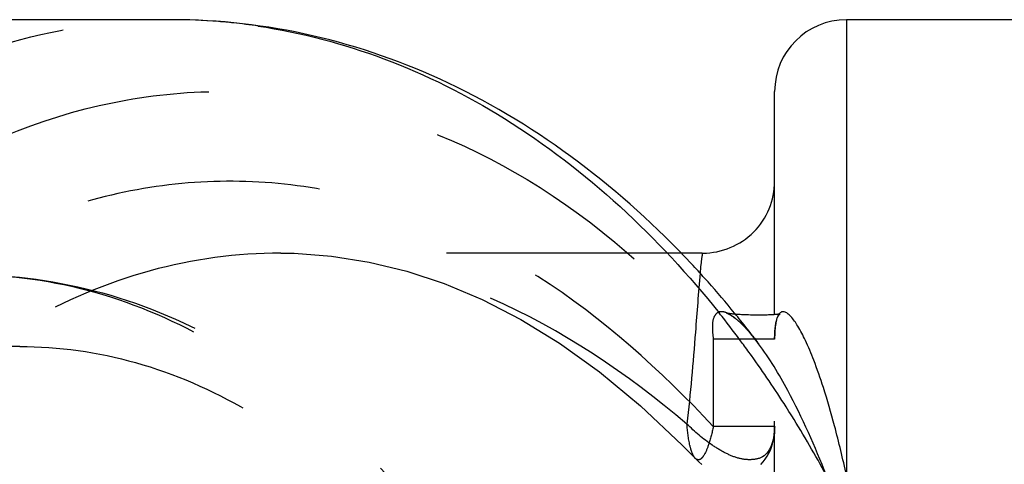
# Model space of a CAD drawing. Header units: millimetres. Extents: x 349 to 651, y 454 to 546.
# Tile 11 of 45: x 417 to 444, y 514 to 526. Entities that reach past the tile are written whole.
import ezdxf

# ---------------------------------------------------------------- set-up
doc = ezdxf.new("R2010")
doc.units = ezdxf.units.MM
doc.header["$LTSCALE"] = 65.185185
doc.linetypes.add('HIDDEN', pattern=[0.2, 0.1, -0.1])
doc.layers.add('KONST.EL_MIT_GEO', color=7, linetype='CONTINUOUS')

msp = doc.modelspace()

# ---------------------------------------------------------------- linework, layer by layer
at = {"layer": 'KONST.EL_MIT_GEO', "color": 7, "linetype": 'Continuous'}
for p, q in [((421.243, 526.05), (399.929, 526.05)), ((440.021, 526.05), (440.021, 513.361)), ((483.771, 526.05), (440.021, 526.05)), ((438.021, 517.837), (438.021, 524.05)), ((436.003, 519.55), (435.403, 519.55)), ((436.993, 517.841), (436.958, 517.844)), ((437.028, 517.839), (436.993, 517.841)), ((437.064, 517.837), (437.028, 517.839)), ((437.1, 517.835), (437.064, 517.837)), ((437.135, 517.833), (437.1, 517.835)), ((437.188, 517.831), (437.135, 517.833)), ((437.241, 517.829), (437.188, 517.831)), ((437.294, 517.827), (437.241, 517.829)), ((437.347, 517.825), (437.294, 517.827)), ((437.401, 517.824), (437.347, 517.825)), ((437.455, 517.823), (437.401, 517.824)), ((437.51, 517.823), (437.455, 517.823)), ((437.565, 517.822), (437.51, 517.823)), ((437.619, 517.823), (437.565, 517.822)), ((437.673, 517.823), (437.619, 517.823)), ((437.709, 517.823), (437.673, 517.823)), ((437.744, 517.824), (437.709, 517.823)), ((437.78, 517.825), (437.744, 517.824)), ((437.815, 517.826), (437.78, 517.825)), ((437.849, 517.827), (437.815, 517.826)), ((437.883, 517.828), (437.849, 517.827)), ((437.916, 517.83), (437.883, 517.828)), ((437.949, 517.832), (437.916, 517.83))]:
    msp.add_line(p, q, dxfattribs=at)
at = {"layer": 'KONST.EL_MIT_GEO', "color": 8, "linetype": 'HIDDEN'}
for p, q in [((421.242, 526.05), (421.243, 526.05)), ((435.403, 519.55), (424.268, 519.55)), ((438.021, 469.24), (438.021, 517.837)), ((437.128, 517.552), (437.147, 517.533)), ((437.147, 517.533), (437.167, 517.513)), ((437.167, 517.513), (437.186, 517.492)), ((437.186, 517.492), (437.206, 517.471)), ((437.206, 517.471), (437.226, 517.45)), ((437.226, 517.45), (437.246, 517.428)), ((437.246, 517.428), (437.266, 517.406)), ((437.266, 517.406), (437.287, 517.383)), ((437.287, 517.383), (437.308, 517.359)), ((437.308, 517.359), (437.328, 517.335)), ((437.328, 517.335), (437.349, 517.31)), ((436.314, 517.156), (436.314, 514.721)), ((438.021, 517.156), (436.314, 517.156)), ((437.349, 517.31), (437.371, 517.285)), ((437.371, 517.285), (437.392, 517.259)), ((437.392, 517.259), (437.414, 517.233)), ((437.414, 517.233), (437.436, 517.206)), ((437.436, 517.206), (437.458, 517.178)), ((437.458, 517.178), (437.48, 517.15)), ((437.48, 517.15), (437.503, 517.121)), ((437.503, 517.121), (437.525, 517.091)), ((437.525, 517.091), (437.548, 517.061)), ((438.021, 514.721), (436.314, 514.721)), ((435.812, 513.833), (435.81, 513.835))]:
    msp.add_line(p, q, dxfattribs=at)
for points in [[(424.268, 519.55), (424.641, 519.544), (425.686, 519.468), (426.735, 519.302), (427.78, 519.047), (428.822, 518.702), (429.882, 518.255), (430.954, 517.703), (432.033, 517.04), (433.143, 516.243), (434.285, 515.297), (435.446, 514.204)], [(436.687, 517.879), (436.686, 517.879), (436.682, 517.88), (436.683, 517.879), (436.688, 517.878), (436.693, 517.876), (436.698, 517.874), (436.705, 517.871), (436.711, 517.869), (436.718, 517.866), (436.724, 517.863), (436.73, 517.86), (436.737, 517.857), (436.743, 517.854), (436.749, 517.851), (436.755, 517.847), (436.762, 517.844), (436.769, 517.84), (436.776, 517.836), (436.783, 517.832), (436.791, 517.827), (436.799, 517.822), (436.807, 517.817), (436.815, 517.812), (436.823, 517.807), (436.831, 517.802), (436.839, 517.797), (436.847, 517.791), (436.855, 517.785), (436.864, 517.78), (436.872, 517.774), (436.88, 517.767), (436.889, 517.761), (436.898, 517.755), (436.906, 517.748), (436.915, 517.741), (436.924, 517.735), (436.933, 517.728), (436.941, 517.721), (436.95, 517.713), (436.959, 517.706), (436.968, 517.699), (436.977, 517.691), (436.987, 517.683), (436.996, 517.675), (437.005, 517.667), (437.014, 517.659), (437.023, 517.651), (437.033, 517.643), (437.042, 517.634), (437.051, 517.625), (437.061, 517.617), (437.07, 517.608), (437.08, 517.599), (437.089, 517.59), (437.099, 517.581), (437.108, 517.571), (437.118, 517.562), (437.128, 517.552)], [(436.918, 517.847), (436.906, 517.848), (436.889, 517.85), (436.873, 517.852), (436.857, 517.853), (436.841, 517.855), (436.826, 517.856), (436.812, 517.858), (436.797, 517.86), (436.782, 517.862), (436.766, 517.864), (436.75, 517.867), (436.734, 517.869), (436.718, 517.872), (436.704, 517.875), (436.693, 517.877), (436.687, 517.879)], [(438.021, 517.166), (438.021, 517.206), (438.022, 517.245), (438.023, 517.284), (438.025, 517.323), (438.027, 517.361), (438.03, 517.399), (438.033, 517.436), (438.037, 517.472), (438.041, 517.508), (438.046, 517.542), (438.052, 517.575), (438.058, 517.607), (438.064, 517.637), (438.071, 517.665), (438.079, 517.691), (438.086, 517.715), (438.094, 517.737), (438.102, 517.757), (438.111, 517.775), (438.119, 517.792), (438.127, 517.806), (438.135, 517.818), (438.143, 517.828), (438.15, 517.837), (438.157, 517.844), (438.163, 517.85), (438.168, 517.854), (438.172, 517.858), (438.176, 517.86), (438.178, 517.861), (438.179, 517.862), (438.179, 517.862)], [(437.548, 517.061), (437.571, 517.03), (437.573, 517.027)], [(437.635, 513.66), (437.701, 513.733), (437.761, 513.81), (437.816, 513.892), (437.864, 513.976), (437.904, 514.061), (437.937, 514.148), (437.963, 514.235), (437.982, 514.321), (437.996, 514.408), (438.008, 514.496), (438.016, 514.586), (438.022, 514.674), (438.023, 514.721)], [(435.446, 514.204), (435.832, 513.812), (435.913, 513.734), (435.998, 513.661)]]:
    msp.add_lwpolyline(points, dxfattribs=at)
at = {"layer": 'KONST.EL_MIT_GEO', "color": 7, "linetype": 'Continuous'}
for points in [[(436.958, 517.844), (436.923, 517.847), (436.918, 517.847)], [(438.179, 517.862), (438.178, 517.861), (438.176, 517.861), (438.172, 517.859), (438.167, 517.858), (438.161, 517.856), (438.154, 517.855), (438.146, 517.853), (438.137, 517.851), (438.127, 517.849), (438.117, 517.848), (438.106, 517.846), (438.094, 517.844), (438.081, 517.843), (438.068, 517.841), (438.054, 517.84), (438.04, 517.838), (438.026, 517.837), (438.011, 517.836), (437.996, 517.835), (437.98, 517.834), (437.965, 517.833), (437.949, 517.832)]]:
    msp.add_lwpolyline(points, dxfattribs=at)
for centre, radius, start, end in [((421.242, 509.769), 16.281, 85.432, 89.996), ((421.235, 509.678), 16.373, 84.0024, 85.4337), ((421.226, 509.596), 16.454, 81.554, 84.0013), ((440.021, 524.05), 2, 90, 180), ((436.021, 521.55), 2, 269.9999, 360), ((416.332, 501.122), 26.532, 41.9269, 43.1011), ((415.748, 500.602), 27.315, 39.5366, 41.921), ((414.492, 500.325), 28.136, 38.3455, 38.6174), ((415.141, 500.097), 28.105, 38.3887, 39.5423), ((414.053, 499.981), 28.694, 36.4936, 38.3403), ((414.679, 499.731), 28.693, 37.1979, 38.3882), ((432.117, 512.969), 6.801, 36.6387, 37.1824), ((413.575, 499.625), 29.289, 36.082, 36.4985), ((413.395, 499.493), 29.513, 35.6574, 36.082), ((412.555, 498.902), 30.54, 32.4023, 35.6407), ((411.619, 498.297), 31.654, 31.879, 32.4182), ((410.661, 497.712), 32.777, 28.519, 31.8631)]:
    msp.add_arc(centre, radius, start, end, dxfattribs=at)
at = {"layer": 'KONST.EL_MIT_GEO', "color": 8, "linetype": 'HIDDEN'}
for points, knots in [([(421.243, 461.05), (419.734, 461.05), (416.646, 461.488), (412.264, 463.404), (408.262, 466.478), (403.491, 472.095), (399.352, 481.253), (397.697, 493.549), (399.352, 505.845), (403.49, 515.004), (408.261, 520.622), (412.263, 523.695), (416.645, 525.612), (419.733, 526.05), (421.242, 526.05)], [0, 0, 0, 0, 0.051728, 0.105334, 0.162248, 0.223215, 0.356474, 0.499997, 0.643522, 0.776782, 0.83775, 0.894665, 0.948271, 1, 1, 1, 1]), ([(436.314, 469.944), (434.826, 468.222), (431.5, 465.272), (426.367, 463.252), (422.232, 462.954), (418.101, 463.483), (413.032, 465.791), (407.952, 470.694), (404.074, 477.301), (401.64, 485.112), (400.81, 493.55), (401.64, 501.988), (404.074, 509.799), (407.952, 516.406), (413.032, 521.309), (418.101, 523.617), (422.232, 524.146), (426.367, 523.848), (431.5, 521.828), (434.826, 518.878), (436.314, 517.156)], [0, 0, 0, 0, 0.060119, 0.115268, 0.142059, 0.168923, 0.224606, 0.285552, 0.352646, 0.424884, 0.5, 0.575116, 0.647354, 0.714448, 0.775394, 0.831077, 0.857941, 0.884732, 0.939881, 1, 1, 1, 1]), ([(436.314, 514.721), (434.849, 516.283), (431.764, 519.083), (427.008, 521.179), (423.125, 521.644), (420.234, 521.407), (417.401, 520.587), (413.706, 518.704), (409.543, 514.907), (405.825, 508.783), (403.481, 501.475), (402.681, 493.55), (403.481, 485.625), (405.825, 478.317), (409.543, 472.193), (413.706, 468.396), (417.401, 466.513), (420.234, 465.693), (423.125, 465.456), (427.008, 465.921), (431.764, 468.017), (434.849, 470.817), (436.314, 472.379)], [0, 0, 0, 0, 0.060277, 0.115917, 0.142814, 0.169662, 0.196988, 0.225267, 0.285782, 0.352598, 0.424785, 0.5, 0.575215, 0.647402, 0.714218, 0.774733, 0.803012, 0.830338, 0.857186, 0.884083, 0.939723, 1, 1, 1, 1]), ([(424.268, 519.55), (423.046, 519.55), (420.551, 519.209), (417.005, 517.691), (413.767, 515.243), (409.909, 510.757), (406.559, 503.417), (405.22, 493.55), (406.559, 483.683), (409.909, 476.343), (413.767, 471.857), (417.005, 469.409), (420.551, 467.891), (423.046, 467.55), (424.268, 467.55)], [0, 0, 0, 0, 0.052105, 0.105876, 0.162802, 0.223693, 0.356709, 0.5, 0.643291, 0.776307, 0.837198, 0.894124, 0.947895, 1, 1, 1, 1]), ([(435.58, 514.789), (433.919, 516.181), (431.246, 518.02), (427.263, 519.328), (425.257, 519.55), (424.27, 519.55)], [0, 0, 0, 0, 0.519965, 0.76316, 1, 1, 1, 1]), ([(436.021, 467.55), (436.032, 467.55), (436.036, 467.612), (436.051, 467.686), (436.059, 467.851), (436.069, 468.062), (436.078, 468.34), (436.089, 468.828), (436.101, 469.587), (436.113, 470.668), (436.123, 471.971), (436.131, 473.482), (436.138, 475.188), (436.144, 477.072), (436.15, 479.886), (436.156, 483.701), (436.16, 488.528), (436.161, 493.55), (436.16, 498.572), (436.156, 503.399), (436.15, 507.214), (436.144, 510.028), (436.138, 511.912), (436.131, 513.618), (436.123, 515.129), (436.113, 516.432), (436.101, 517.513), (436.089, 518.272), (436.078, 518.76), (436.069, 519.038), (436.059, 519.249), (436.051, 519.414), (436.036, 519.488), (436.032, 519.55), (436.021, 519.55)], [0, 0, 0, 0, 0.000645, 0.002438, 0.005408, 0.009556, 0.014877, 0.021362, 0.037765, 0.058622, 0.083744, 0.112895, 0.145799, 0.182141, 0.221572, 0.308146, 0.402172, 0.5, 0.597828, 0.691854, 0.778428, 0.817859, 0.854201, 0.887105, 0.916256, 0.941378, 0.962235, 0.978638, 0.985123, 0.990444, 0.994592, 0.997562, 0.999355, 1, 1, 1, 1]), ([(435.944, 518.989), (435.897, 518.444), (435.797, 517.042), (435.674, 515.642), (435.58, 514.789)], [0, 0, 0, 0, 0.389359, 1, 1, 1, 1]), ([(415.586, 518.95), (416.765, 518.95), (419.179, 518.608), (422.604, 517.11), (425.732, 514.708), (429.46, 510.318), (432.695, 503.16), (433.988, 493.55), (432.695, 483.94), (429.46, 476.782), (425.732, 472.392), (422.604, 469.99), (419.179, 468.492), (416.765, 468.15), (415.586, 468.15)], [0, 0, 0, 0, 0.051729, 0.105335, 0.162249, 0.223216, 0.356476, 0.5, 0.643524, 0.776784, 0.837751, 0.894665, 0.948271, 1, 1, 1, 1]), ([(415.586, 518.95), (416.837, 518.95), (419.38, 518.596), (422.971, 517.054), (426.211, 514.606), (430.007, 510.204), (433.275, 503.083), (434.575, 493.55), (433.275, 484.016), (430.006, 476.896), (426.211, 472.494), (422.971, 470.046), (419.38, 468.504), (416.837, 468.15), (415.586, 468.15)], [0, 0, 0, 0, 0.054156, 0.10962, 0.167501, 0.228522, 0.359827, 0.500005, 0.640182, 0.771483, 0.832502, 0.890382, 0.945844, 1, 1, 1, 1]), ([(437.535, 517.079), (437.452, 517.188), (437.294, 517.383), (437.054, 517.633), (436.834, 517.81), (436.638, 517.918), (436.43, 517.926), (436.295, 517.737), (436.282, 517.47), (436.298, 517.266), (436.314, 517.156)], [0, 0, 0, 0, 0.185436, 0.340712, 0.467995, 0.567128, 0.642262, 0.723152, 0.848395, 1, 1, 1, 1]), ([(417, 516.95), (415.541, 516.95), (412.51, 516.365), (409.89, 514.77), (408.692, 513.786)], [0, 0, 0, 0, 0.484908, 1, 1, 1, 1]), ([(417, 516.95), (418.087, 516.95), (420.31, 516.635), (423.465, 515.255), (426.347, 513.042), (429.782, 508.998), (432.762, 502.403), (433.954, 493.55), (432.762, 484.697), (429.782, 478.102), (426.347, 474.058), (423.465, 471.845), (420.31, 470.465), (418.087, 470.15), (417, 470.15)], [0, 0, 0, 0, 0.051728, 0.105334, 0.162249, 0.223216, 0.356475, 0.5, 0.643525, 0.776784, 0.837751, 0.894666, 0.948272, 1, 1, 1, 1]), ([(438.023, 514.721), (438.021, 514.417), (437.906, 513.877), (437.343, 513.778), (436.985, 513.829), (436.625, 513.986), (436.134, 514.283), (435.795, 514.575), (435.58, 514.79)], [0, 0, 0, 0, 0.274498, 0.375277, 0.48325, 0.59992, 0.725614, 1, 1, 1, 1]), ([(435.81, 513.835), (435.772, 513.875), (435.714, 513.995), (435.626, 514.313), (435.596, 514.589), (435.58, 514.79)], [0, 0, 0, 0, 0.165965, 0.392739, 1, 1, 1, 1]), ([(436.314, 514.721), (436.278, 514.548), (436.204, 514.259), (436.086, 513.952), (435.937, 513.767), (435.837, 513.807), (435.812, 513.833)], [0, 0, 0, 0, 0.465662, 0.766112, 0.906461, 1, 1, 1, 1])]:
    msp.add_open_spline(points, degree=3, knots=knots, dxfattribs=at)
at = {"layer": 'KONST.EL_MIT_GEO', "color": 7, "linetype": 'Continuous'}
for points, knots in [([(435.705, 519.252), (433.783, 521.304), (430.393, 523.919), (425.211, 525.743), (422.554, 526.05), (421.242, 526.05)], [0, 0, 0, 0, 0.515024, 0.759721, 1, 1, 1, 1]), ([(423.643, 525.872), (424.835, 525.695), (427.231, 525.064), (431.852, 522.749), (434.798, 519.985), (436.475, 517.885)], [0, 0, 0, 0, 0.234433, 0.477405, 1, 1, 1, 1]), ([(436.021, 519.55), (436.008, 519.55), (436.003, 519.479), (435.981, 519.394), (435.965, 519.206), (435.951, 519.07), (435.944, 518.989)], [0, 0, 0, 0, 0.068731, 0.257812, 0.568657, 1, 1, 1, 1]), ([(440.021, 513.361), (439.92, 513.823), (439.724, 514.643), (439.417, 515.713), (439.141, 516.505), (438.904, 517.077), (438.692, 517.486), (438.521, 517.74), (438.387, 517.868), (438.298, 517.92), (438.202, 517.919), (438.157, 517.877), (438.139, 517.852)], [0, 0, 0, 0, 0.277169, 0.495135, 0.652628, 0.769453, 0.857785, 0.923106, 0.947434, 0.966436, 0.982089, 1, 1, 1, 1]), ([(438.139, 517.852), (438.127, 517.835), (438.072, 517.736), (438.053, 517.623), (438.041, 517.533)], [0, 0, 0, 0, 0.188266, 1, 1, 1, 1]), ([(439.461, 513.361), (439.147, 514.167), (438.591, 515.43), (437.879, 516.616), (437.574, 517.027)], [0, 0, 0, 0, 0.627972, 1, 1, 1, 1])]:
    msp.add_open_spline(points, degree=3, knots=knots, dxfattribs=at)
at = {"layer": 'KONST.EL_MIT_GEO', "color": 8, "linetype": 'HIDDEN'}
msp.add_open_spline([(438.041, 517.533), (438.025, 517.408), (438.021, 517.282), (438.021, 517.156)], degree=3, dxfattribs=at)

doc.saveas('drawing.dxf')
